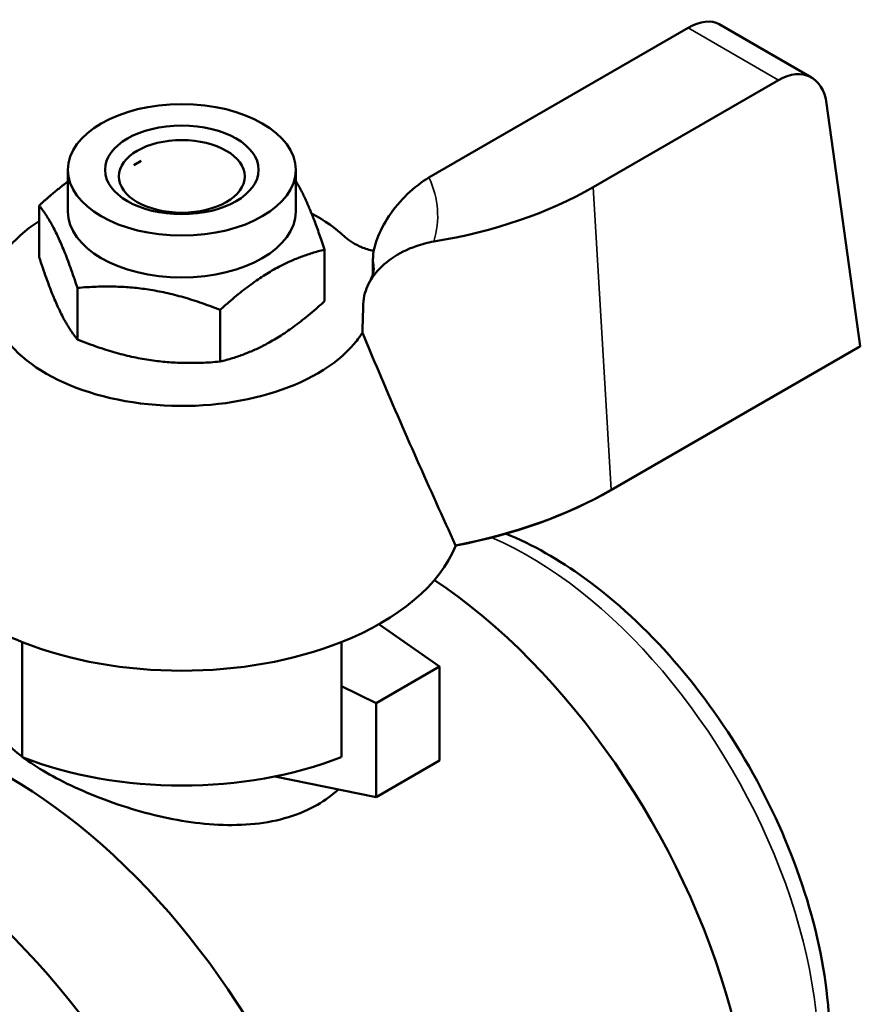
# Model space of a CAD drawing. Header units: millimetres. Extents: x 61 to 380, y 52 to 244.
# Tile 28 of 28: x 347 to 380, y 130 to 169. Entities that reach past the tile are written whole.
import ezdxf

# ---------------------------------------------------------------- set-up
doc = ezdxf.new("R2010")
doc.units = ezdxf.units.MM
doc.layers.add('Видимые тонкие (ГОСТ)', color=7, linetype='Continuous', lineweight=35)
doc.layers.add('Видимый контур (ГОСТ)', color=7, linetype='Continuous', lineweight=50)

msp = doc.modelspace()

# ---------------------------------------------------------------- linework, layer by layer
at = {"layer": 'Видимые тонкие (ГОСТ)'}
for p, q in [((373.444, 168.186), (376.98, 166.145)), ((370.437, 150.128), (369.73, 161.959)), ((370.437, 150.12), (370.437, 150.128))]:
    msp.add_line(p, q, dxfattribs=at)
for centre, major_axis, start_param, end_param in [((353.656, 160.844), (10, 0), 6.107552, 6.544982), ((353.656, 158.803), (7.5, 0), 0, 0.087172), ((367.225, 134.467), (8, -13.856), 0.051226, 2.486045)]:
    msp.add_ellipse(centre, major_axis=major_axis, ratio=0.57735, start_param=start_param, end_param=end_param, dxfattribs=at)
at = {"layer": 'Видимый контур (ГОСТ)'}
for p, q in [((363.316, 162.338), (373.444, 168.186)), ((378.267, 166.247), (374.657, 168.331)), ((376.98, 166.145), (369.73, 161.959)), ((380.172, 155.749), (378.856, 165.232)), ((352.068, 162.989), (351.779, 162.822)), ((349.206, 161.007), (349.206, 162.64)), ((358.106, 161.007), (358.106, 162.64)), ((348.08, 159.228), (348.08, 161.246)), ((359.233, 157.502), (359.233, 159.521)), ((349.574, 156.008), (349.574, 158.026)), ((355.151, 155.145), (355.151, 157.164)), ((360.395, 155.841), (360.395, 155.841)), ((360.395, 155.841), (360.395, 155.841)), ((370.437, 150.128), (380.172, 155.749)), ((370.437, 150.12), (380.173, 155.741)), ((380.173, 155.741), (380.172, 155.749)), ((361.361, 144.88), (363.733, 143.228)), ((347.422, 144.181), (347.422, 139.69)), ((359.891, 144.181), (359.891, 139.69)), ((361.258, 141.799), (363.733, 143.228)), ((363.733, 143.228), (363.733, 139.554)), ((361.258, 141.799), (359.891, 142.453)), ((361.258, 138.125), (361.258, 141.799)), ((363.733, 139.554), (361.258, 138.125)), ((357.286, 138.927), (361.258, 138.125))]:
    msp.add_line(p, q, dxfattribs=at)
for centre, major_axis, ratio, start_param, end_param in [((373.318, 166.218), (-1.375, -2.092), 0.534836, 3.172506, 3.957904), ((377.106, 164.031), (1.105, 2.247), 0.61692, 5.543904, 7.027434), ((359.465, 167.886), (-14.517, 0), 0.57735, 1.852625, 2.356194), ((353.656, 161.007), (4.45, 0), 0.57735, 3.141593, 6.283185), ((353.656, 157.741), (7.5, 0), 0.57735, 0.552145, 0.828038), ((353.656, 157.741), (-7.5, 0), 0.57735, 5.550783, 6.191904), ((353.656, 103.689), (-5.517, -82.726), 0.061417, 2.300015, 2.310138), ((353.656, 157.741), (-7.5, 0), 0.57735, 0.103205, 2.687163), ((359.464, 164.79), (15.529, 0), 0.57735, 4.772364, 4.772365), ((359.465, 156.463), (15.517, 0), 0.57735, 5.033207, 5.497787), ((359.465, 156.455), (15.517, 0), 0.57735, 5.033467, 5.497787), ((353.656, 149.413), (11, 0), 0.57735, 5.314952, 6.051385), ((362.495, 131.736), (9.5, -16.454), 0.57735, 0, 2.27941), ((353.656, 149.413), (11, 0), 0.57735, 3.92699, 4.109822), ((353.656, 149.413), (11, 0), 0.57735, 4.109822, 5.314952), ((346.939, 122.754), (9.875, -17.104), 0.57735, 0, 3.141593), ((341.989, 119.897), (10.25, -17.754), 0.57735, 0, 3.141593), ((339.868, 118.672), (10.25, -17.754), 0.57735, 0, 3.141593), ((353.656, 144.922), (-11, 0), 0.57735, 0.96823, 2.173359), ((338.312, 117.774), (-10.25, 17.754), 0.57735, 2.634233, 6.790545), ((339.868, 118.672), (-10.25, 17.754), 0.57735, 3.141593, 6.283185)]:
    msp.add_ellipse(centre, major_axis=major_axis, ratio=ratio, start_param=start_param, end_param=end_param, dxfattribs=at)
for centre, major_axis in [((353.656, 162.64), (-4.45, 0)), ((353.656, 162.64), (3, 0)), ((353.656, 162.385), (-2.459, 0))]:
    msp.add_ellipse(centre, major_axis=major_axis, ratio=0.57735, dxfattribs=at)
for points, weights in [([(348.08, 161.246), (348.674, 161.788), (349.206, 162.184)], [1, 1.04062168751, 1.05991026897]), ([(358.106, 162.214), (358.641, 161.336), (359.233, 159.521)], [1.05511859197, 1.1188186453, 1]), ([(349.574, 158.026), (348.827, 160.317), (348.08, 161.246)], [1, 1.15470053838, 1]), ([(359.233, 159.521), (357.192, 159.022), (355.151, 157.164)], [1, 1.15470053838, 1]), ([(348.08, 159.228), (348.827, 156.938), (349.574, 156.008)], [1, 1.15470053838, 1]), ([(355.151, 157.164), (352.362, 158.275), (349.574, 158.026)], [1, 1.15470053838, 1]), ([(355.151, 155.145), (357.192, 155.643), (359.233, 157.502)], [1, 1.15470053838, 1]), ([(349.574, 156.008), (352.362, 154.896), (355.151, 155.145)], [1, 1.15470053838, 1])]:
    msp.add_rational_spline(points, weights, degree=2, dxfattribs=at)
for points, knots in [([(363.316, 162.338), (363.047, 162.183), (362.725, 161.935), (362.222, 161.447), (361.947, 161.123), (361.568, 160.558), (361.389, 160.223), (361.191, 159.688), (361.13, 159.397), (361.128, 159.18)], [1.997133, 1.997133, 1.997133, 1.997133, 2.1112677, 2.1112677, 2.2193159, 2.2193159, 2.3152891, 2.3152891, 2.401232, 2.401232, 2.401232, 2.401232]), ([(360.042, 160.012), (360.206, 159.858), (360.421, 159.724), (360.825, 159.557), (360.986, 159.506), (361.154, 159.466)], [0, 0, 0, 0, 0.0941592, 0.0941592, 0.1492495, 0.1492495, 0.1492495, 0.1492495]), ([(360.747, 157.392), (360.752, 157.535), (360.774, 157.678), (360.883, 158.068), (361.005, 158.306), (361.351, 158.767), (361.581, 158.983), (362.137, 159.374), (362.468, 159.538), (363.04, 159.737), (363.272, 159.797), (363.502, 159.835)], [0.8404082, 0.8404082, 0.8404082, 0.8404082, 0.8906397, 0.8906397, 0.9791845, 0.9791845, 1.0766662, 1.0766662, 1.1860617, 1.1860617, 1.2579213, 1.2579213, 1.2579213, 1.2579213]), ([(361.156, 158.803), (361.156, 158.773), (361.155, 158.743), (361.148, 158.682), (361.143, 158.65), (361.129, 158.583), (361.119, 158.548), (361.095, 158.472), (361.08, 158.433), (361.042, 158.348), (361.02, 158.303), (360.994, 158.255)], [3.9269908, 3.9269908, 3.9269908, 3.9269908, 3.988927, 3.988927, 4.0508632, 4.0508632, 4.1127994, 4.1127994, 4.1747356, 4.1747356, 4.2366718, 4.2366718, 4.2366718, 4.2366718]), ([(360.714, 156.275), (360.673, 156.211), (360.631, 156.147), (360.526, 156.002), (360.463, 155.921), (360.395, 155.841)], [0.81408874, 0.81408874, 0.81408874, 0.81408874, 0.84754367, 0.84754367, 0.89115663, 0.89115663, 0.89115663, 0.89115663]), ([(364.358, 147.961), (363.342, 150.174), (362.332, 152.445), (361.138, 155.26), (360.925, 155.767), (360.714, 156.275)], [3.915997, 3.915997, 3.915997, 3.915997, 4.747981, 4.747981, 4.929942, 4.929942, 4.929942, 4.929942]), ([(375.623, 120.86), (376.316, 121.332), (376.914, 121.942), (378.016, 123.562), (378.447, 124.632), (378.981, 127.099), (379.045, 128.522), (378.774, 131.529), (378.429, 133.117), (377.377, 136.269), (376.673, 137.833), (374.978, 140.794), (373.99, 142.19), (371.814, 144.689), (370.627, 145.79), (368.394, 147.406), (367.364, 147.994), (366.326, 148.419)], [3.96985, 3.96985, 3.96985, 3.96985, 4.198823, 4.198823, 4.493439, 4.493439, 4.821639, 4.821639, 5.157665, 5.157665, 5.491328, 5.491328, 5.823694, 5.823694, 6.157257, 6.157257, 6.4269, 6.4269, 6.4269, 6.4269]), ([(346.156, 141.53), (346.156, 141.147), (346.341, 140.735), (346.911, 140.109), (347.149, 139.899), (347.424, 139.693)], [0.5721209, 0.5721209, 0.5721209, 0.5721209, 0.8579082, 0.8579082, 1.0001917, 1.0001917, 1.0001917, 1.0001917]), ([(347.433, 139.686), (347.708, 139.48), (348.019, 139.277), (349.027, 138.695), (349.876, 138.298), (351.725, 137.627), (352.723, 137.356), (354.59, 137.043), (355.588, 136.979), (357.436, 137.173), (358.285, 137.435), (359.254, 137.994), (359.529, 138.197), (359.778, 138.425)], [1.001777, 1.001777, 1.001777, 1.001777, 1.143695, 1.143695, 1.429483, 1.429483, 1.71527, 1.71527, 2.00133, 2.00133, 2.287391, 2.287391, 2.412097, 2.412097, 2.412097, 2.412097])]:
    msp.add_open_spline(points, degree=3, knots=knots, dxfattribs=at)
for points in [[(360.714, 156.275), (360.725, 156.648), (360.736, 157.02), (360.747, 157.392)], [(364.358, 147.961), (364.36, 147.959), (364.361, 147.956), (364.362, 147.954)]]:
    msp.add_open_spline(points, degree=3, dxfattribs=at)

doc.saveas('drawing.dxf')
